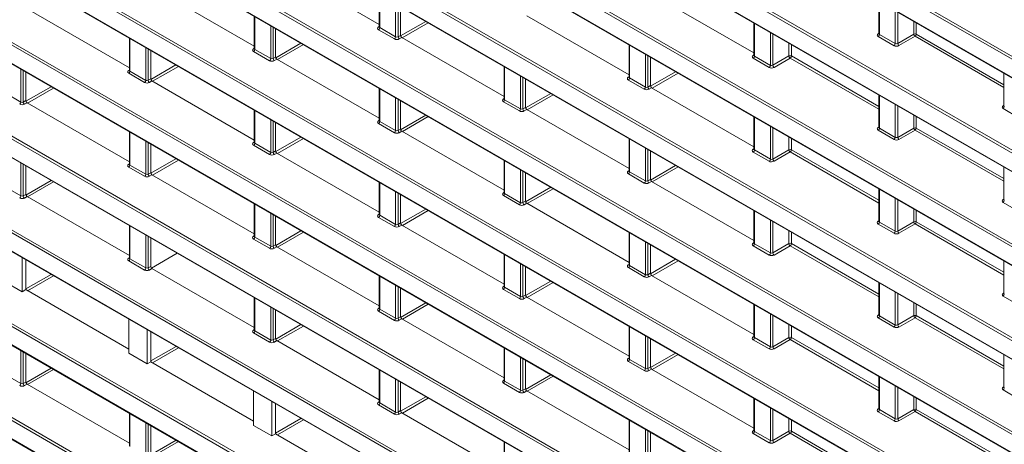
# Model space of a CAD drawing. Header units: millimetres. Extents: x 0 to 1118, y 0 to 864.
# Tile 18 of 256: x 147 to 175, y 124 to 136. Entities that reach past the tile are written whole.
import ezdxf

# ---------------------------------------------------------------- set-up
doc = ezdxf.new("R2010")
doc.units = ezdxf.units.MM

msp = doc.modelspace()

# ---------------------------------------------------------------- linework, layer by layer
at = {"color": 9, "linetype": 'Continuous', "lineweight": 0}
for p, q in [((184.1266, 130.1508), (91.5943, 183.5685)), ((91.6291, 183.6294), (184.1613, 130.2117)), ((91.5943, 183.0364), (184.1266, 129.6186)), ((184.1266, 127.4267), (91.5943, 180.8445)), ((91.6291, 180.9054), (184.1613, 127.4876)), ((91.5943, 180.3123), (184.1266, 126.8946)), ((184.1266, 124.7027), (91.5943, 178.1204)), ((91.6291, 178.1813), (184.1613, 124.7635)), ((91.5943, 177.5882), (184.1266, 124.1705)), ((184.1266, 121.9786), (91.5943, 175.3963)), ((91.6291, 175.4572), (184.1613, 122.0395)), ((91.5943, 174.8642), (184.1266, 121.4464)), ((181.8711, 120.5566), (91.5943, 172.6723)), ((91.6291, 172.7331), (181.9059, 120.6174)), ((91.5943, 172.1401), (181.4366, 120.2753)), ((91.6291, 170.0091), (181.4701, 118.145)), ((181.4353, 118.0841), (91.5943, 169.9482)), ((91.5943, 169.416), (181.8685, 117.3019)), ((184.1266, 113.8064), (91.5943, 167.2241)), ((91.6291, 167.285), (184.1613, 113.8673)), ((91.5943, 166.692), (184.1266, 113.2742)), ((91.6291, 164.5609), (239.6921, 79.0859)), ((239.6574, 79.0251), (91.5943, 164.5001)), ((91.5943, 163.9679), (239.6574, 78.4929)), ((239.6574, 76.301), (91.5943, 161.776)), ((91.6291, 161.8369), (239.6921, 76.3619)), ((91.5943, 161.2438), (239.6574, 75.7688)), ((174.6348, 111.1137), (96.8761, 156.0028)), ((96.9108, 156.0637), (174.6577, 111.1814)), ((96.8761, 155.4707), (174.2722, 110.7908)), ((174.2721, 108.599), (96.9003, 153.2648)), ((96.9351, 153.3256), (174.2017, 108.7206)), ((96.6902, 152.8539), (174.7235, 107.8063)), ((157.3079, 136.9116), (157.3079, 135.959)), ((157.7688, 135.693), (157.7688, 136.6456)), ((157.8388, 136.6051), (157.8388, 135.694)), ((171.8036, 136.7156), (171.8036, 135.7631)), ((153.684, 136.2796), (153.684, 135.327)), ((172.2644, 135.497), (172.2644, 136.4496)), ((172.3345, 136.4091), (172.3345, 135.4981)), ((154.1448, 135.061), (154.1448, 136.0136)), ((154.2149, 135.9731), (154.2149, 135.062)), ((157.272, 135.9805), (157.2933, 135.9937)), ((157.9142, 135.7186), (158.6443, 136.1401)), ((158.715, 136.0993), (157.9632, 135.6652)), ((168.1797, 136.0836), (168.1797, 135.131)), ((172.8034, 135.7688), (172.8034, 136.1385)), ((172.8735, 136.098), (172.8735, 135.7684)), ((157.734, 135.6321), (157.2732, 135.8981)), ((157.3079, 135.959), (157.7688, 135.693)), ((157.8388, 135.694), (157.9114, 135.7359)), ((168.6405, 134.865), (168.6405, 135.8176)), ((168.7106, 135.7771), (168.7106, 134.866)), ((171.7676, 135.7845), (171.789, 135.7977)), ((172.2297, 135.4361), (171.7689, 135.7022)), ((171.8036, 135.7631), (172.2644, 135.497)), ((172.3345, 135.4981), (172.8034, 135.7688)), ((172.8388, 135.7075), (172.3699, 135.4368)), ((175.4129, 134.2215), (172.8388, 135.7075)), ((172.8735, 135.7684), (175.4129, 134.3025)), ((150.0601, 135.6476), (150.0601, 134.695)), ((154.2903, 135.0865), (155.0205, 135.508)), ((155.0912, 135.4672), (154.3393, 135.0332)), ((157.9468, 135.6747), (157.8742, 135.6328)), ((164.5558, 135.4516), (164.5558, 134.499)), ((169.1795, 135.1367), (169.1795, 135.5064)), ((169.2496, 135.466), (169.2496, 135.1364)), ((150.5209, 134.4289), (150.5209, 135.3815)), ((150.591, 135.3411), (150.591, 134.43)), ((153.648, 135.3484), (153.6693, 135.3616)), ((154.1101, 135.0001), (153.6493, 135.2661)), ((153.684, 135.327), (154.1448, 135.061)), ((165.0166, 134.233), (165.0166, 135.1856)), ((165.0867, 135.1451), (165.0867, 134.234)), ((168.1437, 135.1525), (168.165, 135.1657)), ((168.1797, 135.131), (168.6405, 134.865)), ((168.7106, 134.866), (169.1795, 135.1367)), ((169.2496, 135.1364), (171.789, 133.6704)), ((150.6664, 134.4543), (151.3967, 134.8759)), ((151.4674, 134.8351), (150.7155, 134.4011)), ((154.2149, 135.062), (154.2875, 135.1039)), ((154.3228, 135.0427), (154.2503, 135.0008)), ((168.6058, 134.8041), (168.1449, 135.0702)), ((169.2149, 135.0755), (168.746, 134.8048)), ((171.789, 133.5895), (169.2149, 135.0755)), ((146.897, 133.7969), (146.897, 134.7495)), ((146.9671, 134.709), (146.9671, 133.798)), ((150.0241, 134.7164), (150.0454, 134.7296)), ((150.4862, 134.3681), (150.0253, 134.6341)), ((150.0601, 134.695), (150.5209, 134.4289)), ((160.9318, 134.8196), (160.9318, 133.867)), ((161.3927, 133.6009), (161.3927, 134.5535)), ((165.162, 134.2587), (165.8921, 134.6801)), ((165.9628, 134.6393), (165.2109, 134.2053)), ((150.591, 134.43), (150.6636, 134.4719)), ((150.6989, 134.4106), (150.6264, 134.3688)), ((161.4628, 134.5131), (161.4628, 133.602)), ((164.5198, 134.5205), (164.5411, 134.5336)), ((164.9819, 134.1721), (164.521, 134.4381)), ((164.5558, 134.499), (165.0166, 134.233)), ((165.0867, 134.234), (165.1593, 134.2759)), ((146.4361, 134.0629), (146.897, 133.7969)), ((147.0425, 133.8222), (147.7729, 134.2439)), ((147.8436, 134.203), (147.0917, 133.769)), ((157.3079, 134.1875), (157.3079, 133.235)), ((161.5381, 133.6265), (162.2683, 134.0481)), ((162.339, 134.0072), (161.5871, 133.5732)), ((165.1946, 134.2147), (165.122, 134.1728)), ((171.8036, 133.9916), (171.8036, 133.039)), ((146.9671, 133.798), (147.0397, 133.8399)), ((147.075, 133.7786), (147.0024, 133.7367)), ((157.7688, 132.9689), (157.7688, 133.9215)), ((157.8388, 133.881), (157.8388, 132.97)), ((160.8959, 133.8884), (160.9172, 133.9016)), ((161.3579, 133.5401), (160.8971, 133.8061)), ((160.9318, 133.867), (161.3927, 133.6009)), ((172.2644, 132.7729), (172.2644, 133.7255)), ((175.3916, 133.6925), (175.4129, 133.7056)), ((153.684, 133.5555), (153.684, 132.6029)), ((157.9142, 132.9944), (158.6444, 133.416)), ((161.4628, 133.602), (161.5353, 133.6439)), ((161.5707, 133.5827), (161.4981, 133.5408)), ((172.3345, 133.6851), (172.3345, 132.774)), ((172.8034, 133.0447), (172.8034, 133.4144)), ((175.8536, 133.3441), (175.3928, 133.6101)), ((154.1448, 132.3369), (154.1448, 133.2895)), ((154.2149, 133.249), (154.2149, 132.3379)), ((157.272, 133.2564), (157.2933, 133.2696)), ((157.734, 132.908), (157.2732, 133.1741)), ((157.3079, 133.235), (157.7688, 132.9689)), ((158.7151, 133.3752), (157.9633, 132.9411)), ((168.1797, 133.3596), (168.1797, 132.407)), ((172.8735, 133.3739), (172.8735, 133.0443)), ((150.0601, 132.9235), (150.0601, 131.9709)), ((157.8388, 132.97), (157.9114, 133.0119)), ((157.9468, 132.9506), (157.8742, 132.9087)), ((168.6405, 132.1409), (168.6405, 133.0935)), ((168.7106, 133.0531), (168.7106, 132.142)), ((171.7676, 133.0604), (171.789, 133.0736)), ((172.2297, 132.7121), (171.7689, 132.9781)), ((171.8036, 133.039), (172.2644, 132.7729)), ((172.3345, 132.774), (172.8034, 133.0447)), ((172.8388, 132.9835), (172.3699, 132.7128)), ((175.4129, 131.4975), (172.8388, 132.9835)), ((172.8735, 133.0443), (175.4129, 131.5784)), ((150.5209, 131.7049), (150.5209, 132.6575)), ((150.591, 132.617), (150.591, 131.7059)), ((153.648, 132.6244), (153.6693, 132.6376)), ((153.684, 132.6029), (154.1448, 132.3369)), ((154.2903, 132.3623), (155.0206, 132.7839)), ((155.0913, 132.7431), (154.3394, 132.309)), ((164.5558, 132.7275), (164.5558, 131.7749)), ((169.1795, 132.4127), (169.1795, 132.7824)), ((169.2496, 132.7419), (169.2496, 132.4123)), ((154.1101, 132.276), (153.6493, 132.5421)), ((154.2149, 132.3379), (154.2875, 132.3798)), ((154.3228, 132.3186), (154.2503, 132.2767)), ((165.0166, 131.5089), (165.0166, 132.4615)), ((165.0867, 132.421), (165.0867, 131.5099)), ((168.1437, 132.4284), (168.165, 132.4416)), ((168.6058, 132.08), (168.1449, 132.3461)), ((168.1797, 132.407), (168.6405, 132.1409)), ((168.7106, 132.142), (169.1795, 132.4127)), ((169.2149, 132.3514), (168.746, 132.0807)), ((171.789, 130.8654), (169.2149, 132.3514)), ((169.2496, 132.4123), (171.789, 130.9464)), ((146.897, 131.0728), (146.897, 132.0254)), ((146.9671, 131.985), (146.9671, 131.0739)), ((150.0241, 131.9924), (150.0454, 132.0055)), ((150.6664, 131.7302), (151.3968, 132.1518)), ((151.4675, 132.111), (150.7156, 131.6769)), ((160.9318, 132.0955), (160.9318, 131.1429)), ((150.4862, 131.644), (150.0253, 131.91)), ((150.0601, 131.9709), (150.5209, 131.7049)), ((150.591, 131.7059), (150.6636, 131.7478)), ((150.6989, 131.6866), (150.6264, 131.6447)), ((161.3927, 130.8769), (161.3927, 131.8295)), ((161.4628, 131.789), (161.4628, 130.8779)), ((164.5198, 131.7964), (164.5411, 131.8096)), ((164.9819, 131.448), (164.521, 131.7141)), ((164.5558, 131.7749), (165.0166, 131.5089)), ((165.162, 131.5345), (165.8922, 131.956)), ((165.9629, 131.9152), (165.211, 131.4811)), ((147.0425, 131.0981), (147.773, 131.5197)), ((147.8437, 131.4789), (147.0918, 131.0449)), ((157.3079, 131.4635), (157.3079, 130.5109)), ((165.0867, 131.5099), (165.1593, 131.5518)), ((165.1946, 131.4906), (165.122, 131.4487)), ((146.4361, 131.3389), (146.897, 131.0728)), ((146.9671, 131.0739), (147.0397, 131.1158)), ((157.7688, 130.2448), (157.7688, 131.1974)), ((157.8388, 131.157), (157.8388, 130.2459)), ((160.8959, 131.1644), (160.9172, 131.1775)), ((160.9318, 131.1429), (161.3927, 130.8769)), ((161.5381, 130.9024), (162.2684, 131.3239)), ((162.3391, 131.2831), (161.5872, 130.8491)), ((171.8036, 131.2675), (171.8036, 130.3149)), ((147.075, 131.0546), (147.0024, 131.0127)), ((153.684, 130.8315), (153.684, 129.8789)), ((161.3579, 130.816), (160.8971, 131.082)), ((161.4628, 130.8779), (161.5353, 130.9198)), ((161.5707, 130.8586), (161.4981, 130.8167)), ((172.2644, 130.0489), (172.2644, 131.0015)), ((172.3345, 130.961), (172.3345, 130.0499)), ((175.3916, 130.9684), (175.4129, 130.9816)), ((175.8536, 130.62), (175.3928, 130.8861)), ((154.1448, 129.6128), (154.1448, 130.5654)), ((157.272, 130.5323), (157.2933, 130.5455)), ((157.9142, 130.2703), (158.6445, 130.6919)), ((158.7152, 130.651), (157.9634, 130.217)), ((168.1797, 130.6355), (168.1797, 129.6829)), ((172.8034, 130.3206), (172.8034, 130.6903)), ((172.8735, 130.6499), (172.8735, 130.3203)), ((154.2149, 130.525), (154.2149, 129.6139)), ((157.734, 130.184), (157.2732, 130.45)), ((157.3079, 130.5109), (157.7688, 130.2448)), ((157.8388, 130.2459), (157.9114, 130.2878)), ((168.6405, 129.4168), (168.6405, 130.3694)), ((168.7106, 130.329), (168.7106, 129.4179)), ((171.7676, 130.3364), (171.789, 130.3495)), ((171.8036, 130.3149), (172.2644, 130.0489)), ((172.3345, 130.0499), (172.8034, 130.3206)), ((172.8388, 130.2594), (172.3699, 129.9887)), ((175.4129, 128.7734), (172.8388, 130.2594)), ((172.8735, 130.3203), (175.4129, 128.8543)), ((150.0601, 130.1994), (150.0601, 129.2468)), ((154.2903, 129.6381), (155.0207, 130.0598)), ((155.0914, 130.019), (154.3395, 129.5849)), ((157.9468, 130.2266), (157.8742, 130.1847)), ((164.5558, 130.0035), (164.5558, 129.0509)), ((169.1795, 129.6886), (169.1795, 130.0583)), ((169.2496, 130.0178), (169.2496, 129.6882)), ((172.2297, 129.988), (171.7689, 130.254)), ((150.5209, 128.9808), (150.5209, 129.9334)), ((150.591, 129.8929), (150.591, 128.9818)), ((153.648, 129.9003), (153.6693, 129.9135)), ((154.1101, 129.5519), (153.6493, 129.818)), ((153.684, 129.8789), (154.1448, 129.6128)), ((165.0166, 128.7848), (165.0166, 129.7374)), ((165.0867, 129.697), (165.0867, 128.7859)), ((168.1437, 129.7043), (168.165, 129.7175)), ((168.7106, 129.4179), (169.1795, 129.6886)), ((169.2496, 129.6882), (171.789, 128.2223)), ((154.2149, 129.6139), (154.2875, 129.6558)), ((154.3228, 129.5945), (154.2503, 129.5526)), ((168.6058, 129.356), (168.1449, 129.622)), ((168.1797, 129.6829), (168.6405, 129.4168)), ((169.2149, 129.6274), (168.746, 129.3567)), ((171.789, 128.1414), (169.2149, 129.6274)), ((150.0241, 129.2683), (150.0454, 129.2815)), ((150.4862, 128.9199), (150.0253, 129.186)), ((150.0601, 129.2468), (150.5209, 128.9808)), ((160.9318, 129.3714), (160.9318, 128.4188)), ((165.162, 128.8103), (165.8923, 129.2319)), ((165.963, 129.1911), (165.2111, 128.757)), ((150.591, 128.9818), (150.6636, 129.0237)), ((150.6989, 128.9625), (150.6264, 128.9206)), ((161.3927, 128.1528), (161.3927, 129.1054)), ((161.4628, 129.0649), (161.4628, 128.1538)), ((164.5198, 129.0723), (164.5411, 129.0855)), ((164.9819, 128.7239), (164.521, 128.99)), ((164.5558, 129.0509), (165.0166, 128.7848)), ((147.0397, 128.3722), (147.7731, 128.7956)), ((147.8438, 128.7548), (147.0919, 128.3207)), ((157.3079, 128.7394), (157.3079, 127.7868)), ((161.5381, 128.1782), (162.2685, 128.5998)), ((162.3392, 128.559), (161.5873, 128.1249)), ((165.0867, 128.7859), (165.1593, 128.8278)), ((165.1946, 128.7665), (165.122, 128.7246)), ((157.7688, 127.5208), (157.7688, 128.4734)), ((157.8388, 128.4329), (157.8388, 127.5218)), ((160.8959, 128.4403), (160.9172, 128.4535)), ((161.3579, 128.0919), (160.8971, 128.358)), ((160.9318, 128.4188), (161.3927, 128.1528)), ((171.8036, 128.5434), (171.8036, 127.5908)), ((172.2644, 127.3248), (172.2644, 128.2774)), ((153.684, 128.1074), (153.684, 127.1548)), ((161.4628, 128.1538), (161.5353, 128.1957)), ((161.5707, 128.1345), (161.4981, 128.0926)), ((172.3345, 128.2369), (172.3345, 127.3258)), ((175.3916, 128.2443), (175.4129, 128.2575)), ((175.8536, 127.896), (175.3928, 128.162)), ((154.1448, 126.8887), (154.1448, 127.8413)), ((154.2149, 127.8009), (154.2149, 126.8898)), ((157.272, 127.8083), (157.2933, 127.8214)), ((157.734, 127.4599), (157.2732, 127.7259)), ((157.3079, 127.7868), (157.7688, 127.5208)), ((157.9142, 127.5461), (158.6446, 127.9677)), ((158.7153, 127.9269), (157.9635, 127.4929)), ((168.1797, 127.9114), (168.1797, 126.9588)), ((172.8034, 127.5965), (172.8034, 127.9662)), ((172.8735, 127.9258), (172.8735, 127.5962)), ((157.8388, 127.5218), (157.9114, 127.5637)), ((157.9468, 127.5025), (157.8742, 127.4606)), ((168.6405, 126.6928), (168.6405, 127.6454)), ((168.7106, 127.6049), (168.7106, 126.6938)), ((171.7676, 127.6123), (171.789, 127.6255)), ((172.2297, 127.2639), (171.7689, 127.53)), ((171.8036, 127.5908), (172.2644, 127.3248)), ((172.3345, 127.3258), (172.8034, 127.5965)), ((172.8388, 127.5353), (172.3699, 127.2646)), ((175.4129, 126.0493), (172.8388, 127.5353)), ((172.8735, 127.5962), (175.4129, 126.1302)), ((153.648, 127.1762), (153.6693, 127.1894)), ((153.684, 127.1548), (154.1448, 126.8887)), ((154.2904, 126.914), (155.0208, 127.3356)), ((155.0915, 127.2948), (154.3396, 126.8608)), ((164.5558, 127.2794), (164.5558, 126.3268)), ((169.1795, 126.9645), (169.1795, 127.3342)), ((169.2496, 127.2938), (169.2496, 126.9642)), ((154.1101, 126.8279), (153.6493, 127.0939)), ((154.2149, 126.8898), (154.2875, 126.9317)), ((154.3228, 126.8705), (154.2503, 126.8286)), ((165.0166, 126.0608), (165.0166, 127.0133)), ((165.0867, 126.9729), (165.0867, 126.0618)), ((168.1437, 126.9803), (168.165, 126.9934)), ((168.6058, 126.6319), (168.1449, 126.8979)), ((168.1797, 126.9588), (168.6405, 126.6928)), ((168.7106, 126.6938), (169.1795, 126.9645)), ((169.2149, 126.9033), (168.746, 126.6326)), ((171.789, 125.4173), (169.2149, 126.9033)), ((169.2496, 126.9642), (171.789, 125.4982)), ((146.897, 125.6247), (146.897, 126.5773)), ((150.6636, 126.2802), (151.397, 126.7036)), ((151.4677, 126.6627), (150.7158, 126.2287)), ((160.9318, 126.6474), (160.9318, 125.6948)), ((146.9671, 126.5368), (146.9671, 125.6257)), ((161.3927, 125.4287), (161.3927, 126.3813)), ((161.4628, 126.3409), (161.4628, 125.4298)), ((164.5198, 126.3482), (164.5411, 126.3614)), ((164.9819, 125.9999), (164.521, 126.2659)), ((164.5558, 126.3268), (165.0166, 126.0608)), ((165.1621, 126.0862), (165.8924, 126.5078)), ((165.9631, 126.4669), (165.2112, 126.0329)), ((147.0426, 125.6497), (147.7732, 126.0715)), ((147.8439, 126.0307), (147.092, 125.5966)), ((157.3079, 126.0153), (157.3079, 125.0627)), ((165.0867, 126.0618), (165.1593, 126.1037)), ((165.1946, 126.0425), (165.122, 126.0006)), ((146.4361, 125.8907), (146.897, 125.6247)), ((157.7688, 124.7967), (157.7688, 125.7493)), ((157.8388, 125.7088), (157.8388, 124.7977)), ((160.8959, 125.7162), (160.9172, 125.7294)), ((160.9318, 125.6948), (161.3927, 125.4287)), ((161.5382, 125.454), (162.2686, 125.8757)), ((162.3393, 125.8349), (161.5874, 125.4008)), ((171.8036, 125.8194), (171.8036, 124.8668)), ((146.9671, 125.6257), (147.0397, 125.6676)), ((147.075, 125.6064), (147.0024, 125.5645)), ((161.3579, 125.3679), (160.8971, 125.6339)), ((161.4628, 125.4298), (161.5353, 125.4717)), ((161.5707, 125.4104), (161.4981, 125.3685)), ((172.2644, 124.6007), (172.2644, 125.5533)), ((172.3345, 125.5129), (172.3345, 124.6018)), ((175.3916, 125.5202), (175.4129, 125.5334)), ((175.8536, 125.1719), (175.3928, 125.4379)), ((157.9143, 124.8219), (158.6447, 125.2436)), ((158.7154, 125.2028), (157.9635, 124.7687)), ((168.1797, 125.1873), (168.1797, 124.2347)), ((172.8034, 124.8725), (172.8034, 125.2422)), ((172.8735, 125.2017), (172.8735, 124.8721)), ((157.272, 125.0842), (157.2933, 125.0974)), ((157.734, 124.7358), (157.2732, 125.0019)), ((157.3079, 125.0627), (157.7688, 124.7967)), ((157.8388, 124.7977), (157.9114, 124.8396)), ((168.6405, 123.9687), (168.6405, 124.9213)), ((168.7106, 124.8808), (168.7106, 123.9698)), ((171.7676, 124.8882), (171.789, 124.9014)), ((171.8036, 124.8668), (172.2644, 124.6007)), ((172.3345, 124.6018), (172.8034, 124.8725)), ((172.8735, 124.8721), (175.4129, 123.4062)), ((150.0601, 124.7513), (150.0601, 123.7987)), ((154.2875, 124.1881), (155.0209, 124.6115)), ((155.0916, 124.5707), (154.3397, 124.1366)), ((157.9468, 124.7784), (157.8742, 124.7365)), ((164.5558, 124.5553), (164.5558, 123.6027)), ((169.1795, 124.2404), (169.1795, 124.6101)), ((169.2496, 124.5697), (169.2496, 124.2401)), ((172.2297, 124.5399), (171.7689, 124.8059)), ((172.8388, 124.8112), (172.3699, 124.5406)), ((175.4129, 123.3252), (172.8388, 124.8112)), ((150.5209, 123.5327), (150.5209, 124.4852)), ((150.591, 124.4448), (150.591, 123.5337)), ((165.0166, 123.3367), (165.0166, 124.2893)), ((168.1437, 124.2562), (168.165, 124.2694)), ((150.6665, 123.5577), (151.3971, 123.9794)), ((165.0867, 124.2488), (165.0867, 123.3377)), ((168.6058, 123.9078), (168.1449, 124.1739)), ((168.1797, 124.2347), (168.6405, 123.9687)), ((168.7106, 123.9698), (169.1795, 124.2404)), ((169.2149, 124.1792), (168.746, 123.9085)), ((171.789, 122.6932), (169.2149, 124.1792)), ((169.2496, 124.2401), (171.789, 122.7741)), ((151.4678, 123.9386), (150.7159, 123.5046)), ((160.9318, 123.9233), (160.9318, 122.9707))]:
    msp.add_line(p, q, dxfattribs=at)
at = {"color": 7, "linetype": 'Continuous', "lineweight": 15}
for p, q in [((91.6047, 183.0135), (184.137, 129.5958)), ((91.6047, 180.2894), (184.137, 126.8717)), ((91.6047, 177.5654), (184.137, 124.1476)), ((91.6047, 174.8413), (184.137, 121.4235)), ((91.6047, 172.1172), (181.447, 120.2524)), ((91.6047, 169.3931), (181.8788, 117.279)), ((91.6047, 166.6691), (184.137, 113.2513)), ((91.6047, 163.945), (239.6678, 78.47)), ((91.6047, 161.2209), (239.6678, 75.7459)), ((96.8864, 155.4478), (174.2177, 110.8054)), ((96.7006, 152.831), (174.6972, 107.8045)), ((157.2933, 136.052), (154.3228, 137.7667)), ((153.6693, 135.4199), (150.6989, 137.1347)), ((157.2933, 136.9201), (157.2933, 135.9799)), ((168.165, 135.224), (165.1946, 136.9387)), ((157.9114, 136.5632), (157.9114, 135.7359)), ((171.789, 136.7241), (171.789, 135.7839)), ((150.0454, 134.7879), (147.075, 136.5027)), ((153.6693, 136.288), (153.6693, 135.3478)), ((164.5411, 134.5919), (161.5707, 136.3067)), ((157.2931, 135.9801), (157.2918, 135.9738)), ((168.165, 136.0921), (168.165, 135.1519)), ((154.2875, 135.9312), (154.2875, 135.1039)), ((171.7888, 135.7841), (171.7875, 135.7778)), ((150.0454, 135.656), (150.0454, 134.7158)), ((160.9172, 133.9599), (157.9468, 135.6747)), ((164.5411, 135.4601), (164.5411, 134.5198)), ((150.6636, 135.2992), (150.6636, 134.4719)), ((153.6692, 135.3481), (153.6679, 135.3417)), ((168.1649, 135.1521), (168.1636, 135.1458)), ((157.2933, 133.3279), (154.3228, 135.0427)), ((165.1593, 135.1032), (165.1593, 134.2759)), ((147.0397, 134.6671), (147.0397, 133.8399)), ((150.0453, 134.716), (150.044, 134.7097)), ((160.9172, 134.828), (160.9172, 133.8878)), ((175.4129, 134.6321), (175.4129, 133.6918)), ((153.6693, 132.6959), (150.6989, 134.4106)), ((161.5353, 134.4712), (161.5353, 133.6439)), ((164.541, 134.5201), (164.5397, 134.5137)), ((157.2933, 134.196), (157.2933, 133.2558)), ((168.165, 132.4999), (165.1946, 134.2147)), ((171.789, 134), (171.789, 133.0598)), ((150.0454, 132.0638), (147.075, 133.7786)), ((157.9114, 133.8392), (157.9114, 133.0119)), ((160.9171, 133.888), (160.9158, 133.8817)), ((175.4128, 133.6921), (175.4115, 133.6857)), ((153.6693, 133.564), (153.6693, 132.6238)), ((164.5411, 131.8679), (161.5707, 133.5827)), ((154.2875, 133.2071), (154.2875, 132.3798)), ((157.2931, 133.256), (157.2918, 133.2497)), ((168.165, 133.368), (168.165, 132.4278)), ((150.0454, 132.932), (150.0454, 131.9917)), ((160.9172, 131.2358), (157.9468, 132.9506)), ((171.7888, 133.0601), (171.7875, 133.0537)), ((150.6636, 132.5751), (150.6636, 131.7478)), ((153.6692, 132.624), (153.6679, 132.6177)), ((164.5411, 132.736), (164.5411, 131.7958)), ((157.2933, 130.6038), (154.3228, 132.3186)), ((165.1593, 132.3791), (165.1593, 131.5518)), ((168.1649, 132.428), (168.1636, 132.4217)), ((150.0453, 131.992), (150.044, 131.9856)), ((160.9172, 132.104), (160.9172, 131.1637)), ((147.0397, 131.9431), (147.0397, 131.1158)), ((153.6693, 129.9718), (150.6989, 131.6866)), ((161.5353, 131.7471), (161.5353, 130.9198)), ((164.541, 131.796), (164.5397, 131.7897)), ((175.4129, 131.908), (175.4129, 130.9678)), ((157.2933, 131.4719), (157.2933, 130.5317)), ((168.165, 129.7758), (165.1946, 131.4906)), ((157.9114, 131.1151), (157.9114, 130.2878)), ((160.9171, 131.164), (160.9158, 131.1576)), ((171.789, 131.276), (171.789, 130.3357)), ((150.0454, 129.3398), (147.075, 131.0546)), ((153.6693, 130.8399), (153.6693, 129.8997)), ((164.5411, 129.1438), (161.5707, 130.8586)), ((175.4128, 130.968), (175.4115, 130.9617)), ((168.165, 130.6439), (168.165, 129.7037)), ((154.2875, 130.4831), (154.2875, 129.6558)), ((157.2931, 130.5319), (157.2918, 130.5256)), ((171.7888, 130.336), (171.7875, 130.3296)), ((150.0454, 130.2079), (150.0454, 129.2677)), ((160.9172, 128.5118), (157.9468, 130.2266)), ((164.5411, 130.0119), (164.5411, 129.0717)), ((150.6636, 129.851), (150.6636, 129.0237)), ((153.6692, 129.8999), (153.6679, 129.8936)), ((168.1649, 129.704), (168.1636, 129.6976)), ((150.6838, 128.9752), (151.4322, 129.4073)), ((157.2933, 127.8797), (154.3228, 129.5945)), ((165.1593, 129.6551), (165.1593, 128.8278)), ((146.9317, 128.2886), (146.9317, 129.2813)), ((147.0397, 129.219), (147.0397, 128.3509)), ((150.0453, 129.2679), (150.044, 129.2616)), ((160.9172, 129.3799), (160.9172, 128.4397)), ((175.4129, 129.1839), (175.4129, 128.2437)), ((153.6693, 127.2477), (150.6989, 128.9625)), ((161.5353, 129.023), (161.5353, 128.1957)), ((164.541, 129.0719), (164.5397, 129.0656)), ((146.9317, 128.2886), (146.4014, 128.5947)), ((157.2933, 128.7479), (157.2933, 127.8076)), ((168.165, 127.0517), (165.1946, 128.7665)), ((171.789, 128.5519), (171.789, 127.6117)), ((147.0397, 128.3509), (146.9317, 128.2886)), ((150.0253, 126.6273), (147.0397, 128.3509)), ((157.9114, 128.391), (157.9114, 127.5637)), ((160.9171, 128.4399), (160.9158, 128.4336)), ((153.6693, 128.1158), (153.6693, 127.1756)), ((164.5411, 126.4197), (161.5707, 128.1345)), ((175.4128, 128.2439), (175.4115, 128.2376)), ((154.2875, 127.759), (154.2875, 126.9317)), ((157.2931, 127.8079), (157.2918, 127.8015)), ((168.165, 127.9199), (168.165, 126.9796)), ((150.0253, 127.4954), (150.0253, 126.5027)), ((160.9172, 125.7877), (157.9468, 127.5025)), ((171.7888, 127.6119), (171.7875, 127.6056)), ((150.5557, 126.1965), (150.5557, 127.1893)), ((150.6636, 127.127), (150.6636, 126.2588)), ((153.6692, 127.1759), (153.6679, 127.1695)), ((164.5411, 127.2878), (164.5411, 126.3476)), ((157.2933, 125.1557), (154.3228, 126.8705)), ((165.1593, 126.931), (165.1593, 126.1037)), ((168.1649, 126.9799), (168.1636, 126.9735)), ((160.9172, 126.6558), (160.9172, 125.7156)), ((147.0397, 126.4949), (147.0397, 125.6676)), ((150.5557, 126.1965), (150.0253, 126.5027)), ((150.6636, 126.2588), (150.5557, 126.1965)), ((153.6492, 124.5353), (150.6636, 126.2588)), ((161.5353, 126.299), (161.5353, 125.4717)), ((164.541, 126.3479), (164.5397, 126.3415)), ((175.4129, 126.4598), (175.4129, 125.5196)), ((157.2933, 126.0238), (157.2933, 125.0836)), ((168.165, 124.3277), (165.1946, 126.0425)), ((160.9171, 125.7158), (160.9158, 125.7095)), ((171.789, 125.8278), (171.789, 124.8876)), ((150.0454, 123.8916), (147.075, 125.6064)), ((153.6492, 125.4034), (153.6492, 124.4107)), ((157.9114, 125.6669), (157.9114, 124.8396)), ((164.5411, 123.6957), (161.5707, 125.4104)), ((175.4128, 125.5199), (175.4115, 125.5135)), ((168.165, 125.1958), (168.165, 124.2556)), ((154.1796, 124.1045), (154.1796, 125.0972)), ((154.2875, 125.0349), (154.2875, 124.1668)), ((157.2931, 125.0838), (157.2918, 125.0775)), ((171.7888, 124.8878), (171.7875, 124.8815)), ((150.0454, 124.7597), (150.0454, 123.8195)), ((160.9172, 123.0636), (157.9468, 124.7784)), ((164.5411, 124.5638), (164.5411, 123.6235)), ((150.6636, 124.4029), (150.6636, 123.5756)), ((154.1796, 124.1045), (153.6492, 124.4107)), ((154.2875, 124.1668), (154.1796, 124.1045)), ((157.2732, 122.4432), (154.2875, 124.1668)), ((165.1593, 124.2069), (165.1593, 123.3796)), ((168.1649, 124.2558), (168.1636, 124.2495)), ((160.9172, 123.9317), (160.9172, 122.9915))]:
    msp.add_line(p, q, dxfattribs=at)
at = {"color": 9, "linetype": 'Continuous', "lineweight": 0}
for centre, radius, start, end in [((157.2873, 136.0037), 0.0279, 236.5278, 281.56335), ((157.231, 135.9626), 0.077, 303.22971, 357.34769), ((157.6918, 135.6965), 0.077, 303.22971, 357.34769), ((157.918, 135.6989), 0.0793, 183.52223, 236.47777), ((171.783, 135.8078), 0.0279, 236.5278, 281.56335), ((171.7266, 135.7666), 0.077, 303.22971, 357.34769), ((172.8381, 135.7), 0.077, 62.65648, 116.76622), ((172.8826, 135.7736), 0.0793, 183.52223, 236.47777), ((172.7966, 135.772), 0.077, 303.22971, 357.34769), ((172.1875, 135.5006), 0.077, 303.22971, 357.34769), ((172.4137, 135.5029), 0.0793, 183.52223, 236.47777), ((153.6634, 135.3717), 0.0279, 236.5278, 281.56335), ((153.607, 135.3306), 0.077, 303.22971, 357.34769), ((168.1591, 135.1758), 0.0279, 236.5278, 281.56335), ((168.1027, 135.1346), 0.077, 303.22971, 357.34769), ((169.2142, 135.0679), 0.077, 62.65648, 116.76622), ((169.2586, 135.1416), 0.0793, 183.52223, 236.47777), ((169.1726, 135.1399), 0.077, 303.22971, 357.34769), ((154.0679, 135.0645), 0.077, 303.22971, 357.34769), ((154.2941, 135.0669), 0.0793, 183.52223, 236.47777), ((168.5636, 134.8686), 0.077, 303.22971, 357.34769), ((168.7897, 134.8709), 0.0793, 183.52223, 236.47777), ((150.0395, 134.7397), 0.0279, 236.5278, 281.56335), ((149.9831, 134.6985), 0.077, 303.22971, 357.34769), ((150.444, 134.4325), 0.077, 303.22971, 357.34769), ((150.6701, 134.4349), 0.0793, 183.52223, 236.47777), ((164.5352, 134.5437), 0.0279, 236.5278, 281.56335), ((164.4788, 134.5026), 0.077, 303.22971, 357.34769), ((164.9396, 134.2365), 0.077, 303.22971, 357.34769), ((165.1658, 134.2389), 0.0793, 183.52223, 236.47777), ((146.82, 133.8005), 0.077, 303.22971, 357.34769), ((147.0462, 133.8028), 0.0793, 183.52223, 236.47777), ((160.9113, 133.9117), 0.0279, 236.5278, 281.56335), ((160.8549, 133.8705), 0.077, 303.22971, 357.34769), ((175.407, 133.7157), 0.0279, 236.5278, 281.56335), ((161.3157, 133.6045), 0.077, 303.22971, 357.34769), ((161.5419, 133.6069), 0.0793, 183.52223, 236.47777), ((175.3506, 133.6746), 0.077, 303.22971, 357.34769), ((157.2873, 133.2797), 0.0279, 236.5278, 281.56335), ((157.231, 133.2385), 0.077, 303.22971, 357.34769), ((157.6918, 132.9725), 0.077, 303.22971, 357.34769), ((157.918, 132.9748), 0.0793, 183.52223, 236.47777), ((171.783, 133.0837), 0.0279, 236.5278, 281.56335), ((171.7266, 133.0425), 0.077, 303.22971, 357.34769), ((172.8381, 132.9759), 0.077, 62.65648, 116.76622), ((172.8826, 133.0496), 0.0793, 183.52223, 236.47777), ((172.7966, 133.0479), 0.077, 303.22971, 357.34769), ((153.6634, 132.6476), 0.0279, 236.5278, 281.56335), ((153.607, 132.6065), 0.077, 303.22971, 357.34769), ((172.1875, 132.7765), 0.077, 303.22971, 357.34769), ((172.4137, 132.7789), 0.0793, 183.52223, 236.47777), ((154.0679, 132.3405), 0.077, 303.22971, 357.34769), ((154.2941, 132.3428), 0.0793, 183.52223, 236.47777), ((168.1591, 132.4517), 0.0279, 236.5278, 281.56335), ((168.1027, 132.4105), 0.077, 303.22971, 357.34769), ((169.2142, 132.3439), 0.077, 62.65648, 116.76622), ((169.2586, 132.4175), 0.0793, 183.52223, 236.47777), ((169.1726, 132.4159), 0.077, 303.22971, 357.34769), ((150.0395, 132.0156), 0.0279, 236.5278, 281.56335), ((168.5636, 132.1445), 0.077, 303.22971, 357.34769), ((168.7897, 132.1468), 0.0793, 183.52223, 236.47777), ((149.9831, 131.9745), 0.077, 303.22971, 357.34769), ((150.444, 131.7084), 0.077, 303.22971, 357.34769), ((150.6701, 131.7108), 0.0793, 183.52223, 236.47777), ((164.5352, 131.8197), 0.0279, 236.5278, 281.56335), ((164.4788, 131.7785), 0.077, 303.22971, 357.34769), ((164.9396, 131.5125), 0.077, 303.22971, 357.34769), ((165.1658, 131.5148), 0.0793, 183.52223, 236.47777), ((160.9113, 131.1876), 0.0279, 236.5278, 281.56335), ((160.8549, 131.1465), 0.077, 303.22971, 357.34769), ((146.82, 131.0764), 0.077, 303.22971, 357.34769), ((147.0462, 131.0788), 0.0793, 183.52223, 236.47777), ((161.3157, 130.8804), 0.077, 303.22971, 357.34769), ((161.5419, 130.8828), 0.0793, 183.52223, 236.47777), ((175.407, 130.9917), 0.0279, 236.5278, 281.56335), ((175.3506, 130.9505), 0.077, 303.22971, 357.34769), ((157.2873, 130.5556), 0.0279, 236.5278, 281.56335), ((157.231, 130.5144), 0.077, 303.22971, 357.34769), ((171.783, 130.3596), 0.0279, 236.5278, 281.56335), ((171.7266, 130.3185), 0.077, 303.22971, 357.34769), ((172.8381, 130.2518), 0.077, 62.65648, 116.76622), ((172.8826, 130.3255), 0.0793, 183.52223, 236.47777), ((172.7966, 130.3238), 0.077, 303.22971, 357.34769), ((157.6918, 130.2484), 0.077, 303.22971, 357.34769), ((157.918, 130.2508), 0.0793, 183.52223, 236.47777), ((172.1875, 130.0524), 0.077, 303.22971, 357.34769), ((172.4137, 130.0548), 0.0793, 183.52223, 236.47777), ((153.6634, 129.9236), 0.0279, 236.5278, 281.56335), ((153.607, 129.8824), 0.077, 303.22971, 357.34769), ((168.1591, 129.7276), 0.0279, 236.5278, 281.56335), ((169.2142, 129.6198), 0.077, 62.65648, 116.76622), ((169.2586, 129.6935), 0.0793, 183.52223, 236.47777), ((169.1726, 129.6918), 0.077, 303.22971, 357.34769), ((154.0679, 129.6164), 0.077, 303.22971, 357.34769), ((154.2941, 129.6187), 0.0793, 183.52223, 236.47777), ((168.1027, 129.6865), 0.077, 303.22971, 357.34769), ((168.5636, 129.4204), 0.077, 303.22971, 357.34769), ((168.7897, 129.4228), 0.0793, 183.52223, 236.47777), ((150.0395, 129.2916), 0.0279, 236.5278, 281.56335), ((149.9831, 129.2504), 0.077, 303.22971, 357.34769), ((150.444, 128.9844), 0.077, 303.22971, 357.34769), ((150.6701, 128.9867), 0.0793, 183.52223, 236.47777), ((164.5352, 129.0956), 0.0279, 236.5278, 281.56335), ((164.4788, 129.0544), 0.077, 303.22971, 357.34769), ((164.9396, 128.7884), 0.077, 303.22971, 357.34769), ((165.1658, 128.7907), 0.0793, 183.52223, 236.47777), ((160.9113, 128.4636), 0.0279, 236.5278, 281.56335), ((160.8549, 128.4224), 0.077, 303.22971, 357.34769), ((161.3157, 128.1564), 0.077, 303.22971, 357.34769), ((161.5419, 128.1587), 0.0793, 183.52223, 236.47777), ((175.407, 128.2676), 0.0279, 236.5278, 281.56335), ((175.3506, 128.2264), 0.077, 303.22971, 357.34769), ((157.2873, 127.8315), 0.0279, 236.5278, 281.56335), ((157.231, 127.7904), 0.077, 303.22971, 357.34769), ((157.6918, 127.5243), 0.077, 303.22971, 357.34769), ((157.918, 127.5267), 0.0793, 183.52223, 236.47777), ((171.783, 127.6356), 0.0279, 236.5278, 281.56335), ((171.7266, 127.5944), 0.077, 303.22971, 357.34769), ((172.8381, 127.5277), 0.077, 62.65648, 116.76622), ((172.8826, 127.6014), 0.0793, 183.52223, 236.47777), ((172.7966, 127.5998), 0.077, 303.22971, 357.34769), ((153.6634, 127.1995), 0.0279, 236.5278, 281.56335), ((153.607, 127.1584), 0.077, 303.22971, 357.34769), ((172.1875, 127.3284), 0.077, 303.22971, 357.34769), ((172.4137, 127.3307), 0.0793, 183.52223, 236.47777), ((154.0679, 126.8923), 0.077, 303.22971, 357.34769), ((154.2941, 126.8947), 0.0793, 183.52223, 236.47777), ((168.1591, 127.0035), 0.0279, 236.5278, 281.56335), ((168.1027, 126.9624), 0.077, 303.22971, 357.34769), ((169.2142, 126.8957), 0.077, 62.65648, 116.76622), ((169.2586, 126.9694), 0.0793, 183.52223, 236.47777), ((169.1726, 126.9677), 0.077, 303.22971, 357.34769), ((168.5636, 126.6963), 0.077, 303.22971, 357.34769), ((168.7897, 126.6987), 0.0793, 183.52223, 236.47777), ((164.5352, 126.3715), 0.0279, 236.5278, 281.56335), ((164.4788, 126.3304), 0.077, 303.22971, 357.34769), ((164.9396, 126.0643), 0.077, 303.22971, 357.34769), ((165.1658, 126.0667), 0.0793, 183.52223, 236.47777), ((160.9113, 125.7395), 0.0279, 236.5278, 281.56335), ((160.8549, 125.6983), 0.077, 303.22971, 357.34769), ((146.82, 125.6283), 0.077, 303.22971, 357.34769), ((147.0462, 125.6306), 0.0793, 183.52223, 236.47777), ((161.3157, 125.4323), 0.077, 303.22971, 357.34769), ((161.5419, 125.4346), 0.0793, 183.52223, 236.47777), ((175.407, 125.5435), 0.0279, 236.5278, 281.56335), ((175.3506, 125.5024), 0.077, 303.22971, 357.34769), ((157.2873, 125.1075), 0.0279, 236.5278, 281.56335), ((157.231, 125.0663), 0.077, 303.22971, 357.34769), ((171.783, 124.9115), 0.0279, 236.5278, 281.56335), ((171.7266, 124.8703), 0.077, 303.22971, 357.34769), ((172.8381, 124.8037), 0.077, 62.65648, 116.76622), ((172.8826, 124.8773), 0.0793, 183.52223, 236.47777), ((172.7966, 124.8757), 0.077, 303.22971, 357.34769), ((157.6918, 124.8003), 0.077, 303.22971, 357.34769), ((157.918, 124.8026), 0.0793, 183.52223, 236.47777), ((172.1875, 124.6043), 0.077, 303.22971, 357.34769), ((172.4137, 124.6066), 0.0793, 183.52223, 236.47777), ((168.1591, 124.2795), 0.0279, 236.5278, 281.56335), ((168.1027, 124.2383), 0.077, 303.22971, 357.34769), ((169.2142, 124.1717), 0.077, 62.65648, 116.76622), ((169.2586, 124.2453), 0.0793, 183.52223, 236.47777), ((169.1726, 124.2437), 0.077, 303.22971, 357.34769), ((168.5636, 123.9723), 0.077, 303.22971, 357.34769), ((168.7897, 123.9746), 0.0793, 183.52223, 236.47777)]:
    msp.add_arc(centre, radius, start, end, dxfattribs=at)
for centre, major_axis, ratio, start_param, end_param in [((157.3439, 135.9404), (0.1, 0.0015), 0.5872749, 2.3646126, 3.9179556), ((157.3433, 135.9809), (0.05, 0.0016), 0.5970671, 3.1228866, 3.9082847), ((157.8041, 135.7148), (0.05, 0.0016), 0.5970671, 3.9082847, 5.4616278), ((171.8396, 135.7444), (0.1, 0.0015), 0.5872749, 2.3646126, 3.9179556), ((171.839, 135.7849), (0.05, 0.0016), 0.5970671, 3.1228866, 3.9082847), ((157.8047, 135.6744), (0.1, 0.0015), 0.5872749, 3.9179556, 5.4712987), ((172.3004, 135.4784), (0.1, 0.0015), 0.5872749, 3.9179556, 5.4712987), ((172.2998, 135.5188), (0.05, 0.0016), 0.5970671, 3.9082847, 5.4616278), ((153.72, 135.3084), (0.1, 0.0015), 0.5872749, 2.3646126, 3.9179556), ((153.7193, 135.3488), (0.05, 0.0016), 0.5970671, 3.1228866, 3.9082847), ((168.2157, 135.1124), (0.1, 0.0015), 0.5872749, 2.3646126, 3.9179556), ((168.215, 135.1529), (0.05, 0.0016), 0.5970671, 3.1228866, 3.9082847), ((154.1808, 135.0423), (0.1, 0.0015), 0.5872749, 3.9179556, 5.4712987), ((154.1802, 135.0828), (0.05, 0.0016), 0.5970671, 3.9082847, 5.4616278), ((168.6759, 134.8868), (0.05, 0.0016), 0.5970671, 3.9082847, 5.4616278), ((150.096, 134.6763), (0.1, 0.0015), 0.5872749, 2.3646126, 3.9179556), ((150.0954, 134.7168), (0.05, 0.0016), 0.5970671, 3.1228866, 3.9082847), ((168.6765, 134.8464), (0.1, 0.0015), 0.5872749, 3.9179556, 5.4712987), ((150.5569, 134.4103), (0.1, 0.0015), 0.5872749, 3.9179556, 5.4712987), ((150.5563, 134.4508), (0.05, 0.0016), 0.5970671, 3.9082847, 5.4616278), ((164.5917, 134.4804), (0.1, 0.0015), 0.5872749, 2.3646126, 3.9179556), ((164.5911, 134.5208), (0.05, 0.0016), 0.5970671, 3.1228866, 3.9082847), ((165.0526, 134.2143), (0.1, 0.0015), 0.5872749, 3.9179556, 5.4712987), ((165.052, 134.2548), (0.05, 0.0016), 0.5970671, 3.9082847, 5.4616278), ((146.933, 133.7783), (0.1, 0.0015), 0.5872749, 3.9179556, 5.4712987), ((146.9323, 133.8187), (0.05, 0.0016), 0.5970671, 3.9082847, 5.4616278), ((160.9678, 133.8483), (0.1, 0.0015), 0.5872749, 2.3646126, 3.9179556), ((160.9672, 133.8888), (0.05, 0.0016), 0.5970671, 3.1228866, 3.9082847), ((175.4635, 133.6524), (0.1, 0.0015), 0.5872749, 2.3646126, 3.9179556), ((175.4629, 133.6928), (0.05, 0.0016), 0.5970671, 3.1228866, 3.9082847), ((161.4287, 133.5823), (0.1, 0.0015), 0.5872749, 3.9179556, 5.4712987), ((161.428, 133.6228), (0.05, 0.0016), 0.5970671, 3.9082847, 5.4616278), ((157.3439, 133.2163), (0.1, 0.0015), 0.5872749, 2.3646126, 3.9179556), ((157.3433, 133.2568), (0.05, 0.0016), 0.5970671, 3.1228866, 3.9082847), ((157.8047, 132.9503), (0.1, 0.0015), 0.5872749, 3.9179556, 5.4712987), ((157.8041, 132.9907), (0.05, 0.0016), 0.5970671, 3.9082847, 5.4616278), ((171.8396, 133.0204), (0.1, 0.0015), 0.5872749, 2.3646126, 3.9179556), ((171.839, 133.0608), (0.05, 0.0016), 0.5970671, 3.1228866, 3.9082847), ((153.72, 132.5843), (0.1, 0.0015), 0.5872749, 2.3646126, 3.9179556), ((153.7193, 132.6248), (0.05, 0.0016), 0.5970671, 3.1228866, 3.9082847), ((172.3004, 132.7543), (0.1, 0.0015), 0.5872749, 3.9179556, 5.4712987), ((172.2998, 132.7948), (0.05, 0.0016), 0.5970671, 3.9082847, 5.4616278), ((154.1808, 132.3183), (0.1, 0.0015), 0.5872749, 3.9179556, 5.4712987), ((154.1802, 132.3587), (0.05, 0.0016), 0.5970671, 3.9082847, 5.4616278), ((168.2157, 132.3883), (0.1, 0.0015), 0.5872749, 2.3646126, 3.9179556), ((168.215, 132.4288), (0.05, 0.0016), 0.5970671, 3.1228866, 3.9082847), ((150.096, 131.9523), (0.1, 0.0015), 0.5872749, 2.3646126, 3.9179556), ((150.0954, 131.9927), (0.05, 0.0016), 0.5970671, 3.1228866, 3.9082847), ((168.6765, 132.1223), (0.1, 0.0015), 0.5872749, 3.9179556, 5.4712987), ((168.6759, 132.1628), (0.05, 0.0016), 0.5970671, 3.9082847, 5.4616278), ((150.5563, 131.7267), (0.05, 0.0016), 0.5970671, 3.9082847, 5.4616278), ((164.5917, 131.7563), (0.1, 0.0015), 0.5872749, 2.3646126, 3.9179556), ((164.5911, 131.7968), (0.05, 0.0016), 0.5970671, 3.1228866, 3.9082847), ((150.5569, 131.6862), (0.1, 0.0015), 0.5872749, 3.9179556, 5.4712987), ((165.0526, 131.4903), (0.1, 0.0015), 0.5872749, 3.9179556, 5.4712987), ((165.052, 131.5307), (0.05, 0.0016), 0.5970671, 3.9082847, 5.4616278), ((160.9678, 131.1243), (0.1, 0.0015), 0.5872749, 2.3646126, 3.9179556), ((160.9672, 131.1647), (0.05, 0.0016), 0.5970671, 3.1228866, 3.9082847), ((146.933, 131.0542), (0.1, 0.0015), 0.5872749, 3.9179556, 5.4712987), ((146.9323, 131.0947), (0.05, 0.0016), 0.5970671, 3.9082847, 5.4616278), ((161.428, 130.8987), (0.05, 0.0016), 0.5970671, 3.9082847, 5.4616278), ((175.4635, 130.9283), (0.1, 0.0015), 0.5872749, 2.3646126, 3.9179556), ((175.4629, 130.9688), (0.05, 0.0016), 0.5970671, 3.1228866, 3.9082847), ((161.4287, 130.8582), (0.1, 0.0015), 0.5872749, 3.9179556, 5.4712987), ((157.3439, 130.4923), (0.1, 0.0015), 0.5872749, 2.3646126, 3.9179556), ((157.3433, 130.5327), (0.05, 0.0016), 0.5970671, 3.1228866, 3.9082847), ((171.8396, 130.2963), (0.1, 0.0015), 0.5872749, 2.3646126, 3.9179556), ((171.839, 130.3367), (0.05, 0.0016), 0.5970671, 3.1228866, 3.9082847), ((157.8047, 130.2262), (0.1, 0.0015), 0.5872749, 3.9179556, 5.4712987), ((157.8041, 130.2667), (0.05, 0.0016), 0.5970671, 3.9082847, 5.4616278), ((172.3004, 130.0302), (0.1, 0.0015), 0.5872749, 3.9179556, 5.4712987), ((172.2998, 130.0707), (0.05, 0.0016), 0.5970671, 3.9082847, 5.4616278), ((153.72, 129.8602), (0.1, 0.0015), 0.5872749, 2.3646126, 3.9179556), ((153.7193, 129.9007), (0.05, 0.0016), 0.5970671, 3.1228866, 3.9082847), ((168.2157, 129.6643), (0.1, 0.0015), 0.5872749, 2.3646126, 3.9179556), ((168.215, 129.7047), (0.05, 0.0016), 0.5970671, 3.1228866, 3.9082847), ((154.1808, 129.5942), (0.1, 0.0015), 0.5872749, 3.9179556, 5.4712987), ((154.1802, 129.6347), (0.05, 0.0016), 0.5970671, 3.9082847, 5.4616278), ((168.6759, 129.4387), (0.05, 0.0016), 0.5970671, 3.9082847, 5.4616278), ((150.096, 129.2282), (0.1, 0.0015), 0.5872749, 2.3646126, 3.9179556), ((150.0954, 129.2687), (0.05, 0.0016), 0.5970671, 3.1228866, 3.9082847), ((168.6765, 129.3982), (0.1, 0.0015), 0.5872749, 3.9179556, 5.4712987), ((150.5569, 128.9622), (0.1, 0.0015), 0.5872749, 3.9179556, 5.4712987), ((150.5563, 129.0026), (0.05, 0.0016), 0.5970671, 3.9082847, 5.4616278), ((164.5917, 129.0322), (0.1, 0.0015), 0.5872749, 2.3646126, 3.9179556), ((164.5911, 129.0727), (0.05, 0.0016), 0.5970671, 3.1228866, 3.9082847), ((165.0526, 128.7662), (0.1, 0.0015), 0.5872749, 3.9179556, 5.4712987), ((165.052, 128.8067), (0.05, 0.0016), 0.5970671, 3.9082847, 5.4616278), ((160.9678, 128.4002), (0.1, 0.0015), 0.5872749, 2.3646126, 3.9179556), ((160.9672, 128.4407), (0.05, 0.0016), 0.5970671, 3.1228866, 3.9082847), ((161.4287, 128.1342), (0.1, 0.0015), 0.5872749, 3.9179556, 5.4712987), ((161.428, 128.1746), (0.05, 0.0016), 0.5970671, 3.9082847, 5.4616278), ((175.4635, 128.2042), (0.1, 0.0015), 0.5872749, 2.3646126, 3.9179556), ((175.4629, 128.2447), (0.05, 0.0016), 0.5970671, 3.1228866, 3.9082847), ((157.3439, 127.7682), (0.1, 0.0015), 0.5872749, 2.3646126, 3.9179556), ((157.3433, 127.8086), (0.05, 0.0016), 0.5970671, 3.1228866, 3.9082847), ((157.8047, 127.5021), (0.1, 0.0015), 0.5872749, 3.9179556, 5.4712987), ((157.8041, 127.5426), (0.05, 0.0016), 0.5970671, 3.9082847, 5.4616278), ((171.8396, 127.5722), (0.1, 0.0015), 0.5872749, 2.3646126, 3.9179556), ((171.839, 127.6127), (0.05, 0.0016), 0.5970671, 3.1228866, 3.9082847), ((153.72, 127.1362), (0.1, 0.0015), 0.5872749, 2.3646126, 3.9179556), ((153.7193, 127.1766), (0.05, 0.0016), 0.5970671, 3.1228866, 3.9082847), ((172.3004, 127.3062), (0.1, 0.0015), 0.5872749, 3.9179556, 5.4712987), ((172.2998, 127.3466), (0.05, 0.0016), 0.5970671, 3.9082847, 5.4616278), ((154.1802, 126.9106), (0.05, 0.0016), 0.5970671, 3.9082847, 5.4616278), ((168.2157, 126.9402), (0.1, 0.0015), 0.5872749, 2.3646126, 3.9179556), ((168.215, 126.9807), (0.05, 0.0016), 0.5970671, 3.1228866, 3.9082847), ((154.1808, 126.8701), (0.1, 0.0015), 0.5872749, 3.9179556, 5.4712987), ((168.6765, 126.6741), (0.1, 0.0015), 0.5872749, 3.9179556, 5.4712987), ((168.6759, 126.7146), (0.05, 0.0016), 0.5970671, 3.9082847, 5.4616278), ((164.5917, 126.3082), (0.1, 0.0015), 0.5872749, 2.3646126, 3.9179556), ((164.5911, 126.3486), (0.05, 0.0016), 0.5970671, 3.1228866, 3.9082847), ((165.0526, 126.0421), (0.1, 0.0015), 0.5872749, 3.9179556, 5.4712987), ((165.052, 126.0826), (0.05, 0.0016), 0.5970671, 3.9082847, 5.4616278), ((160.9678, 125.6761), (0.1, 0.0015), 0.5872749, 2.3646126, 3.9179556), ((160.9672, 125.7166), (0.05, 0.0016), 0.5970671, 3.1228866, 3.9082847), ((146.933, 125.6061), (0.1, 0.0015), 0.5872749, 3.9179556, 5.4712987), ((146.9323, 125.6465), (0.05, 0.0016), 0.5970671, 3.9082847, 5.4616278), ((161.428, 125.4506), (0.05, 0.0016), 0.5970671, 3.9082847, 5.4616278), ((175.4635, 125.4802), (0.1, 0.0015), 0.5872749, 2.3646126, 3.9179556), ((175.4629, 125.5206), (0.05, 0.0016), 0.5970671, 3.1228866, 3.9082847), ((161.4287, 125.4101), (0.1, 0.0015), 0.5872749, 3.9179556, 5.4712987), ((157.3439, 125.0441), (0.1, 0.0015), 0.5872749, 2.3646126, 3.9179556), ((157.3433, 125.0846), (0.05, 0.0016), 0.5970671, 3.1228866, 3.9082847), ((171.8396, 124.8481), (0.1, 0.0015), 0.5872749, 2.3646126, 3.9179556), ((171.839, 124.8886), (0.05, 0.0016), 0.5970671, 3.1228866, 3.9082847), ((157.8047, 124.7781), (0.1, 0.0015), 0.5872749, 3.9179556, 5.4712987), ((157.8041, 124.8185), (0.05, 0.0016), 0.5970671, 3.9082847, 5.4616278), ((172.2998, 124.6226), (0.05, 0.0016), 0.5970671, 3.9082847, 5.4616278), ((172.3004, 124.5821), (0.1, 0.0015), 0.5872749, 3.9179556, 5.4712987), ((168.2157, 124.2161), (0.1, 0.0015), 0.5872749, 2.3646126, 3.9179556), ((168.215, 124.2566), (0.05, 0.0016), 0.5970671, 3.1228866, 3.9082847), ((168.6765, 123.9501), (0.1, 0.0015), 0.5872749, 3.9179556, 5.4712987), ((168.6759, 123.9905), (0.05, 0.0016), 0.5970671, 3.9082847, 5.4616278)]:
    msp.add_ellipse(centre, major_axis=major_axis, ratio=ratio, start_param=start_param, end_param=end_param, dxfattribs=at)
at = {"color": 7, "linetype": 'Continuous', "lineweight": 15}
for centre in [(157.9468, 135.7155), (154.3229, 135.0835), (150.6989, 134.4515), (165.1946, 134.2555), (147.075, 133.8195), (161.5707, 133.6235), (157.9468, 132.9915), (154.3229, 132.3594), (150.6989, 131.7274), (165.1946, 131.5314), (147.075, 131.0954), (161.5707, 130.8994), (157.9468, 130.2674), (154.3229, 129.6354), (150.6989, 129.0033), (165.1946, 128.8074), (161.5707, 128.1753), (157.9468, 127.5433), (154.3229, 126.9113), (165.1946, 126.0833), (147.075, 125.6472), (161.5707, 125.4513), (157.9468, 124.8192)]:
    msp.add_ellipse(centre, major_axis=(-0.025, 0.0433), ratio=0.5775574, start_param=0.7856318, end_param=2.3561235, dxfattribs=at)

doc.saveas('drawing.dxf')
